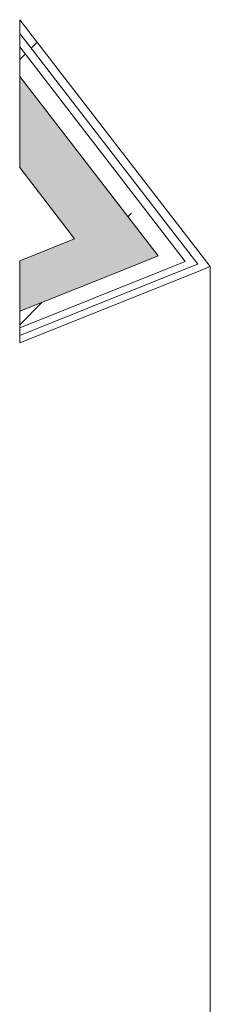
# Model space of a CAD drawing. Header units: millimetres. Extents: x -2220 to 52371, y -4077 to 6953.
# Tile 192 of 228: x 27601 to 27733, y -1788 to -1105. Entities that reach past the tile are written whole.
import ezdxf

# ---------------------------------------------------------------- set-up
doc = ezdxf.new("R2010")
doc.units = ezdxf.units.MM
doc.header["$MEASUREMENT"] = 0
doc.linetypes.add('Wipeout_Contour', pattern=[1000, 0, -1000])
doc.layers.add('Nuevo_08_E_Envans secs', color=7, linetype='Continuous')
doc.layers.add('Nuevo_08_E_Envans secs_Pluma_Nº__1', color=7, linetype='Continuous', lineweight=5)
doc.layers.add('Nuevo_08_E_Envans secs_Pluma_Nº__47', color=7, linetype='Continuous', lineweight=20)
for name, color, linetype, lineweight, true_color in [('Nuevo_08_E_Envans secs_Pluma_Nº__102', 7, 'Continuous', 5, 0xcccccc), ('Nuevo_08_E_Envans secs_Pluma_Nº__171', 171, 'Continuous', 13, 0xaaaaff), ('Nuevo_08_E_Envans secs_Pluma_Nº__177', 7, 'Continuous', 15, 0xf7e046)]:
    doc.layers.add(name, color=color, linetype=linetype, lineweight=lineweight, true_color=true_color)
pattern_1 = [(45, (42615.74, 4689.65), (-183.8478, 183.8478), [195, -65]), (45, (42615.74, 4873.5), (-183.8478, 183.8478), [195, -65])]

# ---------------------------------------------------------------- blocks, each defined once
blk = doc.blocks.new('*X382', base_point=(42615.74, 4689.65))
at = {"layer": 'Nuevo_08_E_Envans secs_Pluma_Nº__102', "linetype": 'Continuous', "lineweight": 5, "true_color": 0xcccccc}
blk.add_hatch(color=254, dxfattribs=at).paths.add_polyline_path([(27696.66, -1268.79), (27600.99, -1144.51), (27600.99, -1207.61), (27659.56, -1283.69)])
blk = doc.blocks.new('Elem Sección_277_2', base_point=(42615.74, 4689.65))
at = {"layer": 'Nuevo_08_E_Envans secs', "lineweight": 0}
blk.add_blockref('*X382', (42615.74, 4689.65), dxfattribs=at)
at = {"color": 254, "linetype": 'Wipeout_Contour', "lineweight": 0, "ltscale": 138451.508438}
blk.add_wipeout([(27696.66, -1268.79), (27703.36, -1277.49), (27715.42, -1272.65), (27600.99, -1124), (27600.99, -1144.51)], dxfattribs=at).dxf.layer = 'Nuevo_08_E_Envans secs'
at = {"layer": 'Nuevo_08_E_Envans secs_Pluma_Nº__177', "linetype": 'Continuous', "lineweight": 15, "true_color": 0xf7e046}
h = blk.add_hatch(dxfattribs=at)
h.set_pattern_fill('Panellat_HPL_0002', color=53, style=0, pattern_type=2)
h.set_pattern_definition(pattern_1)
h.paths.add_polyline_path([(27696.66, -1268.79), (27703.36, -1277.49), (27715.42, -1272.65), (27600.99, -1124), (27600.99, -1144.51)])
at = {"color": 254, "linetype": 'Wipeout_Contour', "lineweight": 0, "ltscale": 110765.354598}
blk.add_wipeout([(27732.74, -1276.22), (27600.99, -1105.07), (27600.99, -1114.54), (27727.17, -1278.45)], dxfattribs=at).dxf.layer = 'Nuevo_08_E_Envans secs'
at = {"layer": 'Nuevo_08_E_Envans secs_Pluma_Nº__171', "linetype": 'Continuous', "lineweight": 13, "true_color": 0xaaaaff}
h = blk.add_hatch(dxfattribs=at)
h.set_pattern_fill('Panellat_HPL_0002', color=161, style=0, pattern_type=2)
h.set_pattern_definition(pattern_1)
h.paths.add_polyline_path([(27732.74, -1276.22), (27600.99, -1105.07), (27600.99, -1114.54), (27727.17, -1278.45)])
at = {"layer": 'Nuevo_08_E_Envans secs_Pluma_Nº__1', "color": 7, "linetype": 'Continuous', "lineweight": 5}
for p, q in [((27600.99, -1105.07), (27732.74, -1276.22)), ((27600.99, -1114.54), (27724.08, -1274.43)), ((27600.99, -1124), (27715.42, -1272.65)), ((27600.99, -1144.51), (27696.66, -1268.79)), ((27600.99, -1207.61), (27638.93, -1256.9)), ((27732.74, -1276.22), (27727.17, -1278.45))]:
    blk.add_line(p, q, dxfattribs=at)
at = {"layer": 'Nuevo_08_E_Envans secs_Pluma_Nº__1', "color": 7, "linetype": 'Continuous', "lineweight": 5, "flags": 128}
blk.add_lwpolyline([(27600.99, -1105.07), (27600.99, -1114.54), (27600.99, -1124), (27600.99, -1144.51), (27600.99, -1207.61)], dxfattribs=at)
at = {"layer": 'Nuevo_08_E_Envans secs_Pluma_Nº__47', "color": 7, "linetype": 'Continuous', "lineweight": 20}
blk.add_line((27732.74, -1276.22), (27732.74, -1978.2), dxfattribs=at)
blk = doc.blocks.new('*X401', base_point=(42615.74, 4689.65))
at = {"layer": 'Nuevo_08_E_Envans secs_Pluma_Nº__102', "linetype": 'Continuous', "lineweight": 5, "true_color": 0xcccccc}
blk.add_hatch(color=254, dxfattribs=at).paths.add_polyline_path([(27600.99, -1272.14), (27600.99, -1307.22), (27659.56, -1283.69), (27638.93, -1256.9)])
blk = doc.blocks.new('Elem Sección_288_2', base_point=(42615.74, 4689.65))
at = {"layer": 'Nuevo_08_E_Envans secs', "lineweight": 0}
blk.add_blockref('*X401', (42615.74, 4689.65), dxfattribs=at)
at = {"color": 254, "linetype": 'Wipeout_Contour', "lineweight": 0, "ltscale": 138412.226115}
blk.add_wipeout([(27600.99, -1318.63), (27703.36, -1277.49), (27696.66, -1268.79), (27659.56, -1283.69), (27600.99, -1307.22)], dxfattribs=at).dxf.layer = 'Nuevo_08_E_Envans secs'
at = {"layer": 'Nuevo_08_E_Envans secs_Pluma_Nº__177', "linetype": 'Continuous', "lineweight": 15, "true_color": 0xf7e046}
h = blk.add_hatch(dxfattribs=at)
h.set_pattern_fill('Panellat_HPL_0002', color=53, style=0, pattern_type=2)
h.set_pattern_definition(pattern_1)
h.paths.add_polyline_path([(27600.99, -1318.63), (27703.36, -1277.49), (27696.66, -1268.79), (27659.56, -1283.69), (27600.99, -1307.22)])
at = {"color": 254, "linetype": 'Wipeout_Contour', "lineweight": 0, "ltscale": 110775.712145}
blk.add_wipeout([(27600.99, -1329.15), (27727.17, -1278.45), (27724.08, -1274.43), (27600.99, -1323.89)], dxfattribs=at).dxf.layer = 'Nuevo_08_E_Envans secs'
at = {"layer": 'Nuevo_08_E_Envans secs_Pluma_Nº__171', "linetype": 'Continuous', "lineweight": 13, "true_color": 0xaaaaff}
h = blk.add_hatch(dxfattribs=at)
h.set_pattern_fill('Panellat_HPL_0002', color=161, style=0, pattern_type=2)
h.set_pattern_definition(pattern_1)
h.paths.add_polyline_path([(27600.99, -1329.15), (27727.17, -1278.45), (27724.08, -1274.43), (27600.99, -1323.89)])
at = {"layer": 'Nuevo_08_E_Envans secs_Pluma_Nº__1', "color": 7, "linetype": 'Continuous', "lineweight": 5}
for p, q in [((27638.93, -1256.9), (27600.99, -1272.14)), ((27727.17, -1278.45), (27600.99, -1329.15))]:
    blk.add_line(p, q, dxfattribs=at)
at = {"layer": 'Nuevo_08_E_Envans secs_Pluma_Nº__1', "color": 7, "linetype": 'Continuous', "lineweight": 5, "flags": 128}
for points in [[(27696.66, -1268.79), (27659.56, -1283.69), (27600.99, -1307.22)], [(27600.99, -1272.14), (27600.99, -1307.22), (27600.99, -1318.63), (27600.99, -1323.89), (27600.99, -1329.15)], [(27715.42, -1272.65), (27703.36, -1277.49), (27600.99, -1318.63)], [(27724.08, -1274.43), (27718.52, -1276.67), (27600.99, -1323.89)]]:
    blk.add_lwpolyline(points, dxfattribs=at)

msp = doc.modelspace()

# ---------------------------------------------------------------- block references
at = {"layer": 'Nuevo_08_E_Envans secs', "lineweight": 0}
msp.add_blockref('Elem Sección_277_2', (42615.74, 4689.65), dxfattribs=at)

# ---------------------------------------------------------------- next in the draw order: block references
msp.add_blockref('Elem Sección_288_2', (42615.74, 4689.65), dxfattribs=at)

doc.saveas('drawing.dxf')
